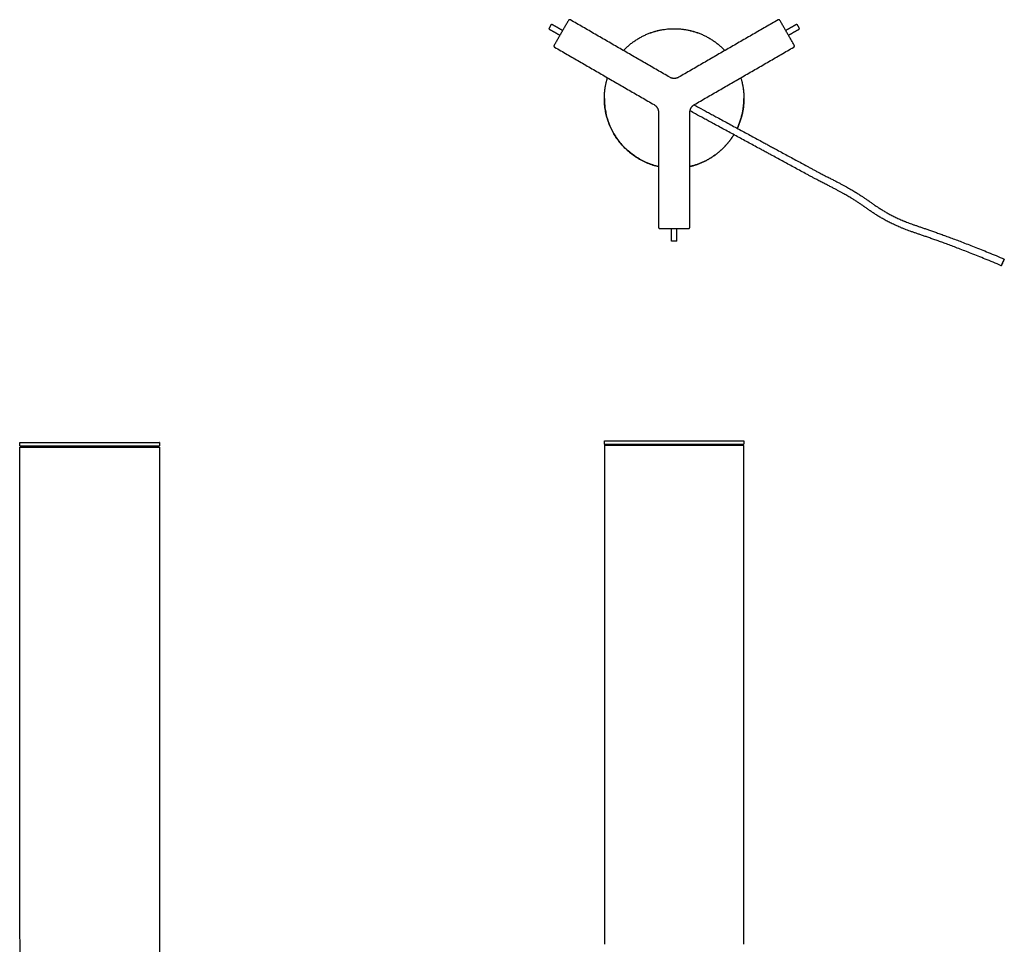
# Model space of a CAD drawing. Header units: millimetres. Extents: x -676 to 694, y -469 to 716.
# Tile 5 of 10: x -670 to 36, y 53 to 716. Entities that reach past the tile are written whole.
import ezdxf

# ---------------------------------------------------------------- set-up
doc = ezdxf.new("R2010")
doc.units = ezdxf.units.MM
doc.layers.add('Make2D', color=7, linetype='Continuous', true_color=0x000000)
doc.layers.add('Make2D$Visibile$Curve', color=7, linetype='Continuous', true_color=0x000000)

msp = doc.modelspace()

# ---------------------------------------------------------------- linework, layer by layer
at = {"layer": 'Make2D'}
msp.add_lwpolyline([(-251.08, 414.03), (-151.08, 414.03)], dxfattribs=at)
at = {"layer": 'Make2D$Visibile$Curve', "color": 18, "lineweight": -3, "true_color": 0x000000}
for points in [[(-250.05, 410.55), (-250.07, 411.53)], [(-152.09, 411.53), (-152.1, 411.43), (-152.1, 411.32), (-152.1, 411.21), (-152.1, 411.1), (-152.1, 410.99), (-152.11, 410.88), (-152.11, 410.78), (-152.11, 410.67), (-152.11, 410.56), (-152.11, 410.55)]]:
    msp.add_lwpolyline(points, dxfattribs=at)
for points, degree in [([(-276.79, 715.02), (-281.93, 706.12), (-287.07, 697.22)], 2), ([(-204.19, 674.26), (-239.81, 694.82), (-275.43, 715.39)], 2), ([(-126.63, 715.39), (-162.25, 694.82), (-197.87, 674.26)], 2), ([(-114.99, 697.22), (-120.12, 706.12), (-125.26, 715.02)], 2), ([(-290.82, 708.95), (-289.82, 710.68), (-288.82, 712.41)], 2), ([(-289.09, 707.95), (-286.01, 706.17), (-282.93, 704.39)], 2), ([(-287.09, 711.41), (-284.01, 709.63), (-280.93, 707.85)], 2), ([(-121.12, 707.85), (-118.04, 709.63), (-114.96, 711.41)], 2), ([(-119.12, 704.39), (-116.04, 706.17), (-112.96, 707.95)], 2), ([(-113.23, 712.41), (-112.23, 710.68), (-111.23, 708.95)], 2), ([(-286.71, 695.86), (-251.09, 675.29), (-215.47, 654.73)], 2), ([(-186.59, 654.73), (-150.97, 675.29), (-115.35, 695.86)], 2), ([(-212.3, 649.25), (-212.3, 608.12), (-212.3, 566.99)], 2), ([(-189.75, 566.99), (-189.75, 608.12), (-189.75, 649.25)], 2), ([(-98.89, 600.98), (-98.89, 600.98), (-98.89, 600.98), (-98.89, 600.98)], 3), ([(-211.31, 565.99), (-201.03, 565.99), (-190.75, 565.99)], 2), ([(-203.03, 558.88), (-203.03, 562.43), (-203.03, 565.99)], 2), ([(-199.03, 558.88), (-199.03, 562.43), (-199.03, 565.99)], 2), ([(-199.03, 556.88), (-201.03, 556.88), (-203.03, 556.88)], 2), ([(35.54, 544.1), (35.54, 544.1), (35.54, 544.1), (35.54, 544.1)], 3), ([(-669.97, 410.32), (-669.97, 411.57), (-669.97, 412.82)], 2), ([(-669.77, -72.92), (-669.87, 168.21), (-669.97, 409.34)], 2), ([(-668.94, 409.34), (-668.95, 409.83), (-668.96, 410.32)], 2), ([(-570.98, 410.36), (-570.99, 409.87), (-571, 409.38)], 2), ([(-569.97, 412.86), (-569.97, 411.61), (-569.97, 410.36)], 2), ([(-569.97, 409.38), (-569.86, 142.88), (-569.75, -123.62)], 2), ([(-251.08, 411.53), (-251.08, 412.78), (-251.08, 414.03)], 2), ([(-251.08, 410.55), (-251.08, 231.98), (-251.08, 53.4)], 2), ([(-151.08, 414.03), (-151.08, 412.78), (-151.08, 411.53)], 2), ([(-151.08, 53.4), (-151.08, 231.98), (-151.08, 410.55)], 2)]:
    msp.add_open_spline(points, degree=degree, dxfattribs=at)
for points, weights, knots in [([(-275.43, 715.39), (-275.79, 715.59), (-276.19, 715.49), (-276.58, 715.38), (-276.79, 715.02)], [1, 0.924605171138, 1, 0.924604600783, 1], [277.94728, 277.94728, 277.94728, 278.772819, 278.772819, 279.598362, 279.598362, 279.598362]), ([(-125.26, 715.02), (-125.47, 715.38), (-125.87, 715.49), (-126.27, 715.59), (-126.63, 715.39)], [1, 0.924604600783, 1, 0.924605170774, 1], [104.47111, 104.47111, 104.47111, 105.296653, 105.296653, 106.122192, 106.122192, 106.122192]), ([(-290.82, 708.95), (-290.82, 708.95), (-290.37, 708.68), (-289.85, 708.39), (-289.09, 707.95)], [0.98375974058, 0.924408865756, 1, 0.915311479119, 1], [-95.864855, -95.864855, -95.864855, -94.293879, -94.293879, -92.533837, -92.533837, -92.533837]), ([(-288.82, 712.41), (-288.82, 712.41), (-288.37, 712.15), (-287.85, 711.85), (-287.09, 711.41)], [0.98375974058, 0.924408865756, 1, 0.915311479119, 1], [-95.864855, -95.864855, -95.864855, -94.293879, -94.293879, -92.533837, -92.533837, -92.533837]), ([(-237.41, 693.43), (-222.61, 709.1), (-201.06, 709.1), (-179.49, 709.1), (-164.69, 693.41)], [0.853725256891, 0.848536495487, 1, 0.84841596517, 0.853733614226], [116.464436, 116.464436, 116.464436, 157.079633, 157.079633, 197.72715, 197.72715, 197.72715]), ([(-237.4, 693.43), (-222.61, 709.09), (-201.06, 709.09), (-179.49, 709.09), (-164.69, 693.41)], [0.853725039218, 0.848539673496, 1, 0.848419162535, 0.853733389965], [116.465288, 116.465288, 116.465288, 157.079633, 157.079633, 197.726293, 197.726293, 197.726293]), ([(-114.96, 711.41), (-114.2, 711.85), (-113.69, 712.15), (-113.23, 712.41), (-113.23, 712.41)], [1, 0.915311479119, 1, 0.924408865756, 0.98375974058], [-523.428151, -523.428151, -523.428151, -521.668109, -521.668109, -520.097133, -520.097133, -520.097133]), ([(-112.96, 707.95), (-112.2, 708.39), (-111.69, 708.68), (-111.23, 708.95), (-111.23, 708.95)], [1, 0.915311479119, 1, 0.924408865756, 0.98375974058], [-523.428151, -523.428151, -523.428151, -521.668109, -521.668109, -520.097133, -520.097133, -520.097133]), ([(-287.07, 697.22), (-287.28, 696.86), (-287.17, 696.46), (-287.06, 696.06), (-286.71, 695.86)], [1, 0.924604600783, 1, 0.924605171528, 1], [300.157225, 300.157225, 300.157225, 300.982768, 300.982768, 301.808307, 301.808307, 301.808307]), ([(-115.35, 695.86), (-114.99, 696.06), (-114.89, 696.46), (-114.78, 696.86), (-114.99, 697.22)], [1, 0.924605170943, 1, 0.924604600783, 1], [82.261165, 82.261165, 82.261165, 83.086704, 83.086704, 83.912247, 83.912247, 83.912247]), ([(-212.3, 610.37), (-251.06, 619.32), (-251.06, 659.09), (-251.06, 666.7), (-248.8, 673.97)], [0.923762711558, 0.752153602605, 1, 0.940693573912, 0.905404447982], [12.079382, 12.079382, 12.079382, 78.539816, 78.539816, 94.442936, 94.442936, 94.442936]), ([(-153.32, 673.94), (-151.06, 666.69), (-151.06, 659.09), (-151.06, 647.9), (-155.84, 637.77)], [0.905556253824, 0.9408210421, 1, 0.915102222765, 0.879421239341], [219.75051, 219.75051, 219.75051, 235.619449, 235.619449, 258.384933, 258.384933, 258.384933]), ([(-212.3, 566.99), (-212.3, 566.57), (-212.01, 566.28), (-211.72, 565.99), (-211.31, 565.99)], [1, 0.924605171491, 1, 0.924604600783, 1], [473.633395, 473.633395, 473.633395, 474.458934, 474.458934, 475.284477, 475.284477, 475.284477]), ([(-190.75, 565.99), (-190.33, 565.99), (-190.04, 566.28), (-189.75, 566.57), (-189.75, 566.99)], [1, 0.924604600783, 1, 0.924605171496, 1], [495.84334, 495.84334, 495.84334, 496.668883, 496.668883, 497.494422, 497.494422, 497.494422]), ([(-203.03, 556.88), (-203.03, 556.88), (-203.03, 557.4), (-203.03, 558), (-203.03, 558.88)], [0.98375974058, 0.924408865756, 1, 0.915311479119, 1], [-95.864855, -95.864855, -95.864855, -94.293879, -94.293879, -92.533837, -92.533837, -92.533837]), ([(-199.03, 556.88), (-199.03, 556.88), (-199.03, 557.4), (-199.03, 558), (-199.03, 558.88)], [0.98375974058, 0.924408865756, 1, 0.915311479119, 1], [-95.864855, -95.864855, -95.864855, -94.293879, -94.293879, -92.533837, -92.533837, -92.533837]), ([(-669.97, 412.82), (-669.97, 412.82), (-619.97, 412.84), (-569.97, 412.86), (-569.97, 412.86)], [1, 0.707106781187, 1, 0.707106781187, 1], [157.079633, 157.079633, 157.079633, 235.619449, 235.619449, 314.159265, 314.159265, 314.159265]), ([(-669.97, 410.32), (-669.97, 410.32), (-619.97, 410.34), (-569.97, 410.36), (-569.97, 410.36)], [1, 0.707106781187, 1, 0.707106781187, 1], [157.079633, 157.079633, 157.079633, 235.619449, 235.619449, 314.159265, 314.159265, 314.159265]), ([(-251.08, 411.53), (-251.08, 411.51), (-201.08, 411.51), (-151.08, 411.51), (-151.08, 411.53)], [1, 0.707106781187, 1, 0.707106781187, 1], [78.539816, 78.539816, 78.539816, 157.079633, 157.079633, 235.619449, 235.619449, 235.619449]), ([(-151.08, 410.55), (-151.12, 410.53), (-201.08, 410.53), (-251.08, 410.53), (-251.08, 410.55)], [0.999669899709, 0.707271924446, 1, 0.707106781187, 1], [0.056383, 0.056383, 0.056383, 100, 100, 200, 200, 200])]:
    msp.add_rational_spline(points, weights, degree=2, knots=knots, dxfattribs=at)
for points, weights in [([(-251.06, 659.1), (-251.06, 666.7), (-248.8, 673.97)], [1, 0.940696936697, 0.905408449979]), ([(-197.87, 674.26), (-201.03, 672.43), (-204.19, 674.26)], [1, 0.866025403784, 1]), ([(-153.31, 673.94), (-151.06, 666.69), (-151.06, 659.1)], [0.905560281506, 0.940824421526, 1]), ([(-212.3, 610.38), (-251.06, 619.32), (-251.06, 659.09)], [0.923762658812, 0.752156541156, 0.999991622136]), ([(-251.06, 659.09), (-251.06, 619.32), (-212.3, 610.38)], [0.999988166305, 0.752157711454, 0.923762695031]), ([(-151.06, 659.09), (-151.06, 647.9), (-155.84, 637.77)], [0.999991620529, 0.915097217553, 0.87941851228]), ([(-155.84, 637.77), (-151.06, 647.9), (-151.06, 659.09)], [0.879417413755, 0.915096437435, 0.999994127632]), ([(-215.47, 654.73), (-212.3, 652.9), (-212.3, 649.25)], [1, 0.866025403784, 1]), ([(-189.75, 649.25), (-189.75, 652.9), (-186.59, 654.73)], [1, 0.866025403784, 1]), ([(-189.75, 610.39), (-169.22, 615.16), (-158.3, 633.19)], [0.923402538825, 0.824031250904, 0.866031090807]), ([(-158.3, 633.19), (-169.22, 615.16), (-189.75, 610.39)], [0.866031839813, 0.824030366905, 0.923402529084]), ([(-158.3, 633.18), (-169.22, 615.16), (-189.75, 610.39)], [0.866033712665, 0.824028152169, 0.923402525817]), ([(-669.97, 409.34), (-669.97, 409.34), (-619.97, 409.36)], [1, 0.707106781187, 1]), ([(-619.97, 409.36), (-569.97, 409.38), (-569.97, 409.38)], [1, 0.707106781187, 1]), ([(-250.05, 410.56), (-251.08, 410.56), (-251.08, 410.55)], [0.93019570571, 0.959496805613, 1]), ([(-151.08, 410.55), (-151.08, 410.56), (-152.11, 410.56)], [1, 0.959497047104, 0.930196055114]), ([(-151.08, 410.55), (-151.08, 410.55), (-151.08, 410.55)], [0.999669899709, 0.999834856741, 1])]:
    msp.add_rational_spline(points, weights, degree=2, dxfattribs=at)
for points, knots in [([(-173.62, 641.49), (-174.64, 642.05), (-175.67, 642.6), (-177.72, 643.71), (-178.74, 644.26), (-179.76, 644.82), (-181.77, 645.91), (-183.79, 647), (-185.81, 648.1), (-187.1, 648.8), (-188.39, 649.49), (-189.68, 650.2)], [0, 0, 0, 0, 3.500702, 3.500702, 6.983284, 6.983284, 6.983284, 13.865452, 13.865452, 13.865452, 18.274734, 18.274734, 18.274734, 18.274734]), ([(-186.84, 654.57), (-185.67, 653.94), (-184.5, 653.3), (-183.33, 652.67), (-181.31, 651.57), (-179.29, 650.48), (-177.28, 649.39), (-176.26, 648.84), (-175.24, 648.28), (-173.19, 647.17), (-172.17, 646.62), (-171.14, 646.06)], [9.141245, 9.141245, 9.141245, 9.141245, 13.14349, 13.14349, 13.14349, 20.023062, 20.023062, 20.023062, 23.505069, 23.505069, 27.006675, 27.006675, 27.006675, 27.006675]), ([(-171.14, 646.06), (-168.31, 644.53), (-165.48, 642.99), (-162.65, 641.46), (-159.82, 639.92), (-156.99, 638.39), (-154.18, 636.87), (-151.36, 635.34), (-148.55, 633.82), (-145.77, 632.31), (-142.98, 630.8), (-140.22, 629.3), (-137.47, 627.81), (-137.01, 627.56), (-136.55, 627.31), (-135.18, 626.57), (-134.27, 626.07), (-132.9, 625.33), (-132.44, 625.08), (-131.08, 624.34), (-130.17, 623.85), (-126.56, 621.89), (-123.83, 620.41), (-121.09, 618.93), (-118.39, 617.47), (-115.66, 615.99), (-112.91, 614.49), (-110.19, 613.02), (-107.45, 611.54), (-104.71, 610.05)], [0, 0, 0, 0, 9.663913, 9.663913, 9.663913, 19.379142, 19.379142, 19.379142, 29.14583, 29.14583, 29.14583, 38.947959, 38.947959, 38.947959, 40.58556, 40.58556, 43.856967, 43.856967, 45.489742, 45.489742, 48.74613, 48.74613, 58.38301, 58.38301, 58.38301, 67.864237, 67.864237, 67.864237, 77.225503, 77.225503, 77.225503, 77.225503]), ([(-107.19, 605.48), (-109.93, 606.96), (-112.67, 608.45), (-115.39, 609.92), (-118.14, 611.42), (-120.87, 612.9), (-123.57, 614.36), (-126.31, 615.84), (-129.04, 617.32), (-132.65, 619.28), (-133.56, 619.77), (-134.92, 620.51), (-135.38, 620.76), (-136.75, 621.5), (-137.66, 622), (-139.03, 622.74), (-139.49, 622.99), (-139.95, 623.24), (-142.7, 624.73), (-145.46, 626.23), (-148.25, 627.74), (-151.03, 629.25), (-153.84, 630.77), (-156.66, 632.3), (-159.47, 633.82), (-162.3, 635.35), (-165.13, 636.89), (-167.96, 638.42), (-170.79, 639.96), (-173.62, 641.49)], [0, 0, 0, 0, 9.362538, 9.362538, 9.362538, 18.844856, 18.844856, 18.844856, 28.482306, 28.482306, 31.738653, 31.738653, 33.371404, 33.371404, 36.642777, 36.642777, 38.280376, 38.280376, 38.280376, 48.082187, 48.082187, 48.082187, 57.847753, 57.847753, 57.847753, 67.562236, 67.562236, 67.562236, 77.225588, 77.225588, 77.225588, 77.225588]), ([(-104.71, 610.05), (-104.01, 609.67), (-103.31, 609.29), (-101.92, 608.53), (-101.22, 608.16), (-100.52, 607.78), (-99.83, 607.4), (-99.13, 607.03), (-97.76, 606.28), (-97.09, 605.92), (-96.41, 605.55)], [0, 0, 0, 0, 2.384831, 2.384831, 4.763054, 4.763054, 4.763054, 7.134096, 7.134096, 9.434972, 9.434972, 9.434972, 9.434972]), ([(-98.89, 600.98), (-99.57, 601.35), (-100.24, 601.71), (-101.61, 602.45), (-102.31, 602.83), (-103, 603.21), (-103.7, 603.59), (-104.39, 603.96), (-105.79, 604.72), (-106.49, 605.1), (-107.19, 605.48)], [0.059104, 0.059104, 0.059104, 0.059104, 2.359948, 2.359948, 4.731022, 4.731022, 4.731022, 7.109122, 7.109122, 9.494136, 9.494136, 9.494136, 9.494136]), ([(33.36, 539.38), (31.4, 540.2), (29.43, 541.02), (27.46, 541.83), (25.61, 542.6), (23.76, 543.36), (21.91, 544.11), (18.54, 545.48), (15.16, 546.84), (11.78, 548.18), (8.81, 549.35), (5.84, 550.51), (2.85, 551.64), (0.25, 552.64), (-2.36, 553.62), (-4.98, 554.59), (-6.16, 555.03), (-7.34, 555.46), (-8.52, 555.89), (-9.62, 556.29), (-10.73, 556.69), (-11.83, 557.09), (-12.87, 557.46), (-13.9, 557.82), (-14.93, 558.19), (-15.9, 558.53), (-16.86, 558.87), (-17.83, 559.21), (-18.74, 559.52), (-19.64, 559.84), (-20.55, 560.15), (-21.39, 560.45), (-22.24, 560.74), (-23.09, 561.03), (-23.89, 561.31), (-24.68, 561.58), (-25.48, 561.85), (-26.23, 562.11), (-26.98, 562.37), (-27.73, 562.63), (-28.44, 562.88), (-29.15, 563.12), (-29.85, 563.37), (-30.53, 563.61), (-31.2, 563.84), (-31.87, 564.08), (-32.51, 564.31), (-33.15, 564.54), (-33.79, 564.78), (-34.4, 565), (-35.02, 565.23), (-35.63, 565.47), (-36.22, 565.69), (-36.81, 565.92), (-37.4, 566.15), (-37.69, 566.27), (-37.98, 566.38), (-38.27, 566.5), (-38.55, 566.62), (-38.84, 566.73), (-39.12, 566.85), (-40.22, 567.31), (-41.32, 567.78), (-42.4, 568.28), (-43.44, 568.75), (-44.46, 569.23), (-45.48, 569.73), (-46.46, 570.21), (-47.42, 570.71), (-48.38, 571.21), (-49.3, 571.7), (-50.2, 572.2), (-51.1, 572.71), (-51.96, 573.19), (-52.82, 573.69), (-53.67, 574.2), (-54.48, 574.69), (-55.28, 575.18), (-56.08, 575.69), (-56.85, 576.17), (-57.61, 576.66), (-58.36, 577.16), (-59.08, 577.64), (-59.8, 578.12), (-60.52, 578.61), (-61.2, 579.07), (-61.89, 579.54), (-62.57, 580.02), (-63.22, 580.47), (-63.87, 580.92), (-64.52, 581.38), (-64.68, 581.49), (-64.83, 581.6), (-64.99, 581.71), (-65.07, 581.77), (-65.15, 581.82), (-65.23, 581.87), (-65.3, 581.93), (-65.38, 581.98), (-65.46, 582.04), (-65.77, 582.26), (-66.08, 582.47), (-66.39, 582.69), (-66.69, 582.9), (-67, 583.11), (-67.31, 583.32), (-67.62, 583.54), (-67.92, 583.75), (-68.23, 583.96), (-68.55, 584.17), (-68.86, 584.39), (-69.18, 584.6), (-69.5, 584.81), (-69.82, 585.03), (-70.15, 585.24), (-70.48, 585.46), (-70.82, 585.68), (-71.16, 585.9), (-71.51, 586.13), (-71.86, 586.36), (-72.22, 586.58), (-72.59, 586.82), (-72.97, 587.05), (-73.35, 587.28), (-73.61, 587.45), (-73.88, 587.61), (-74.15, 587.77), (-74.28, 587.85), (-74.41, 587.93), (-74.55, 588.01), (-74.97, 588.27), (-75.4, 588.53), (-75.84, 588.78), (-76.29, 589.05), (-76.76, 589.32), (-77.22, 589.59), (-77.72, 589.87), (-78.21, 590.16), (-78.72, 590.44), (-79.25, 590.74), (-79.79, 591.04), (-80.33, 591.34), (-80.91, 591.66), (-81.49, 591.98), (-82.08, 592.3), (-82.7, 592.64), (-83.33, 592.98), (-83.96, 593.32), (-84.64, 593.68), (-85.32, 594.05), (-86.01, 594.41), (-86.74, 594.79), (-87.47, 595.18), (-88.21, 595.56), (-89, 595.97), (-89.8, 596.38), (-90.59, 596.79), (-91.45, 597.23), (-92.3, 597.67), (-93.16, 598.1), (-94.08, 598.57), (-95, 599.03), (-95.92, 599.5), (-96.91, 599.99), (-97.9, 600.49), (-98.89, 600.98)], [0, 0, 0, 0, 6.390164, 6.390164, 6.390164, 12.393833, 12.393833, 12.393833, 23.309882, 23.309882, 23.309882, 32.883736, 32.883736, 32.883736, 41.251162, 41.251162, 41.251162, 45.025016, 45.025016, 45.025016, 48.548156, 48.548156, 48.548156, 51.837773, 51.837773, 51.837773, 54.911026, 54.911026, 54.911026, 57.785004, 57.785004, 57.785004, 60.476886, 60.476886, 60.476886, 63.004127, 63.004127, 63.004127, 65.384116, 65.384116, 65.384116, 67.633956, 67.633956, 67.633956, 69.771058, 69.771058, 69.771058, 71.812739, 71.812739, 71.812739, 73.77629, 73.77629, 73.77629, 75.678491, 75.678491, 75.678491, 76.611526, 76.611526, 76.611526, 77.53361, 77.53361, 77.53361, 81.111478, 81.111478, 81.111478, 84.521419, 84.521419, 84.521419, 87.774111, 87.774111, 87.774111, 90.879557, 90.879557, 90.879557, 93.847385, 93.847385, 93.847385, 96.686432, 96.686432, 96.686432, 99.405082, 99.405082, 99.405082, 102.011504, 102.011504, 102.011504, 104.51435, 104.51435, 104.51435, 106.922728, 106.922728, 106.922728, 107.511145, 107.511145, 107.511145, 107.803282, 107.803282, 107.803282, 108.094411, 108.094411, 108.094411, 109.249793, 109.249793, 109.249793, 110.399569, 110.399569, 110.399569, 111.555203, 111.555203, 111.555203, 112.728073, 112.728073, 112.728073, 113.930668, 113.930668, 113.930668, 115.174127, 115.174127, 115.174127, 116.470473, 116.470473, 116.470473, 117.831935, 117.831935, 117.831935, 118.793591, 118.793591, 118.793591, 119.270397, 119.270397, 119.270397, 120.798152, 120.798152, 120.798152, 122.427088, 122.427088, 122.427088, 124.169734, 124.169734, 124.169734, 126.038281, 126.038281, 126.038281, 128.044918, 128.044918, 128.044918, 130.202345, 130.202345, 130.202345, 132.522603, 132.522603, 132.522603, 135.018368, 135.018368, 135.018368, 137.701623, 137.701623, 137.701623, 140.585732, 140.585732, 140.585732, 143.682172, 143.682172, 143.682172, 147.004356, 147.004356, 147.004356, 147.004356]), ([(-96.41, 605.55), (-95.42, 605.06), (-94.42, 604.56), (-93.43, 604.06), (-92.5, 603.59), (-91.57, 603.12), (-90.64, 602.65), (-89.78, 602.21), (-88.92, 601.77), (-88.06, 601.33), (-87.25, 600.92), (-86.45, 600.5), (-85.65, 600.09), (-84.91, 599.7), (-84.16, 599.31), (-83.42, 598.92), (-82.73, 598.55), (-82.04, 598.19), (-81.35, 597.82), (-80.71, 597.47), (-80.07, 597.13), (-79.43, 596.78), (-78.84, 596.45), (-78.24, 596.13), (-77.65, 595.8), (-77.1, 595.49), (-76.55, 595.19), (-76, 594.88), (-75.49, 594.59), (-74.98, 594.29), (-74.47, 594), (-73.99, 593.72), (-73.51, 593.45), (-73.04, 593.17), (-72.6, 592.9), (-72.15, 592.64), (-71.71, 592.37), (-71.68, 592.35), (-71.64, 592.33), (-71.61, 592.31), (-71.57, 592.29), (-71.54, 592.27), (-71.5, 592.25), (-71.47, 592.22), (-71.43, 592.2), (-71.4, 592.18), (-71.36, 592.16), (-71.33, 592.14), (-71.3, 592.12), (-71.26, 592.1), (-71.23, 592.08), (-71.19, 592.06), (-71.16, 592.03), (-71.12, 592.01), (-71.09, 591.99), (-71.05, 591.97), (-71.02, 591.95), (-70.98, 591.93), (-70.95, 591.91), (-70.91, 591.89), (-70.88, 591.87)], [0, 0, 0, 0, 3.341992, 3.341992, 3.341992, 6.460399, 6.460399, 6.460399, 9.368857, 9.368857, 9.368857, 12.079057, 12.079057, 12.079057, 14.604586, 14.604586, 14.604586, 16.957617, 16.957617, 16.957617, 19.150987, 19.150987, 19.150987, 21.196818, 21.196818, 21.196818, 23.107806, 23.107806, 23.107806, 24.895989, 24.895989, 24.895989, 26.573219, 26.573219, 26.573219, 28.151468, 28.151468, 28.151468, 29.151468, 29.151468, 29.151468, 30.151468, 30.151468, 30.151468, 31.151468, 31.151468, 31.151468, 32.151468, 32.151468, 32.151468, 33.151468, 33.151468, 33.151468, 34.151468, 34.151468, 34.151468, 35.151468, 35.151468, 35.151468, 36.151468, 36.151468, 36.151468, 36.151468]), ([(-70.78, 591.8), (-70.68, 591.75), (-70.58, 591.68), (-70.47, 591.61), (-70.07, 591.37), (-69.68, 591.12), (-69.3, 590.88), (-68.93, 590.65), (-68.56, 590.41), (-68.19, 590.17), (-67.84, 589.94), (-67.49, 589.72), (-67.14, 589.49), (-66.8, 589.26), (-66.47, 589.04), (-66.13, 588.81), (-65.81, 588.59), (-65.48, 588.37), (-65.16, 588.15), (-64.84, 587.94), (-64.52, 587.72), (-64.21, 587.5), (-63.9, 587.28), (-63.58, 587.07), (-63.27, 586.85), (-62.96, 586.63), (-62.65, 586.41), (-62.33, 586.19), (-62.26, 586.14), (-62.18, 586.08), (-62.1, 586.03), (-62.02, 585.97), (-61.94, 585.92), (-61.86, 585.86), (-61.71, 585.75), (-61.55, 585.64), (-61.39, 585.53), (-60.75, 585.08), (-60.1, 584.63), (-59.46, 584.18), (-58.79, 583.72), (-58.12, 583.26), (-57.45, 582.8), (-56.75, 582.33), (-56.06, 581.87), (-55.35, 581.4), (-54.63, 580.93), (-53.89, 580.45), (-53.16, 579.99), (-52.39, 579.51), (-51.62, 579.03), (-50.84, 578.57), (-50.03, 578.08), (-49.21, 577.61), (-48.39, 577.14), (-47.53, 576.66), (-46.66, 576.18), (-45.79, 575.72), (-44.88, 575.24), (-43.96, 574.77), (-43.03, 574.32), (-42.06, 573.84), (-41.08, 573.38), (-40.09, 572.94), (-39.06, 572.47), (-38.01, 572.02), (-36.96, 571.58), (-36.69, 571.47), (-36.42, 571.36), (-36.15, 571.25), (-35.87, 571.14), (-35.6, 571.03), (-35.32, 570.92), (-34.75, 570.7), (-34.18, 570.48), (-33.61, 570.26), (-33.02, 570.04), (-32.43, 569.81), (-31.83, 569.6), (-31.2, 569.37), (-30.58, 569.14), (-29.95, 568.92), (-29.29, 568.68), (-28.63, 568.45), (-27.97, 568.22), (-27.26, 567.97), (-26.56, 567.73), (-25.86, 567.48), (-25.11, 567.22), (-24.36, 566.97), (-23.62, 566.71), (-22.82, 566.43), (-22.02, 566.16), (-21.23, 565.89), (-20.38, 565.59), (-19.52, 565.3), (-18.67, 565), (-17.76, 564.69), (-16.86, 564.37), (-15.95, 564.05), (-14.97, 563.71), (-14, 563.37), (-13.03, 563.03), (-11.99, 562.66), (-10.95, 562.29), (-9.91, 561.92), (-8.8, 561.52), (-7.68, 561.12), (-6.57, 560.71), (-5.38, 560.28), (-4.19, 559.84), (-3.01, 559.4), (-0.37, 558.43), (2.26, 557.44), (4.88, 556.43), (7.88, 555.29), (10.87, 554.12), (13.85, 552.94), (17.26, 551.6), (20.65, 550.24), (24.04, 548.86), (25.9, 548.1), (27.76, 547.33), (29.61, 546.57), (31.59, 545.75), (33.57, 544.93), (35.54, 544.1)], [0.24844, 0.24844, 0.24844, 0.24844, 0.621191, 0.621191, 0.621191, 2.034746, 2.034746, 2.034746, 3.382017, 3.382017, 3.382017, 4.673608, 4.673608, 4.673608, 5.91978, 5.91978, 5.91978, 7.129896, 7.129896, 7.129896, 8.314902, 8.314902, 8.314902, 9.484959, 9.484959, 9.484959, 10.650825, 10.650825, 10.650825, 10.943017, 10.943017, 10.943017, 11.235621, 11.235621, 11.235621, 11.823411, 11.823411, 11.823411, 14.209557, 14.209557, 14.209557, 16.661099, 16.661099, 16.661099, 19.190552, 19.190552, 19.190552, 21.810008, 21.810008, 21.810008, 24.531027, 24.531027, 24.531027, 27.365255, 27.365255, 27.365255, 30.324629, 30.324629, 30.324629, 33.421665, 33.421665, 33.421665, 36.669053, 36.669053, 36.669053, 40.079904, 40.079904, 40.079904, 40.959819, 40.959819, 40.959819, 41.851391, 41.851391, 41.851391, 43.680583, 43.680583, 43.680583, 45.585554, 45.585554, 45.585554, 47.582857, 47.582857, 47.582857, 49.688969, 49.688969, 49.688969, 51.91995, 51.91995, 51.91995, 54.291704, 54.291704, 54.291704, 56.819739, 56.819739, 56.819739, 59.519867, 59.519867, 59.519867, 62.408084, 62.408084, 62.408084, 65.500255, 65.500255, 65.500255, 68.81233, 68.81233, 68.81233, 72.360507, 72.360507, 72.360507, 76.161185, 76.161185, 76.161185, 84.585098, 84.585098, 84.585098, 94.216331, 94.216331, 94.216331, 105.18837, 105.18837, 105.18837, 111.219089, 111.219089, 111.219089, 117.635539, 117.635539, 117.635539, 117.635539]), ([(35.54, 544.1), (35.54, 544.1), (35.53, 544.08), (35.52, 544.06), (35.5, 544.01), (35.45, 543.91), (35.39, 543.78), (35.33, 543.65), (35.25, 543.47), (35.16, 543.27), (35.07, 543.07), (34.96, 542.84), (34.85, 542.59), (34.74, 542.35), (34.61, 542.08), (34.49, 541.82), (34.37, 541.55), (34.25, 541.28), (34.13, 541.03), (34.01, 540.78), (33.9, 540.54), (33.8, 540.33), (33.71, 540.11), (33.62, 539.93), (33.55, 539.78), (33.48, 539.63), (33.43, 539.52), (33.4, 539.45), (33.37, 539.4), (33.36, 539.38), (33.36, 539.38), (33.36, 539.38), (33.36, 539.38), (33.36, 539.38)], [0.021882, 0.021882, 0.021882, 0.021882, 0.506561, 0.506561, 0.506561, 1.38783, 1.38783, 1.38783, 2.269095, 2.269095, 2.269095, 3.150358, 3.150358, 3.150358, 4.031621, 4.031621, 4.031621, 4.912887, 4.912887, 4.912887, 5.794155, 5.794155, 5.794155, 6.675427, 6.675427, 6.675427, 7.556701, 7.556701, 7.556701, 8.203406, 8.203406, 8.203406, 8.227719, 8.227719, 8.227719, 8.227719]), ([(33.36, 539.38), (33.36, 539.38), (33.36, 539.38), (33.36, 539.38), (33.37, 539.4), (33.4, 539.47), (33.45, 539.58), (33.5, 539.69), (33.57, 539.84), (33.65, 540.02), (33.74, 540.2), (33.84, 540.42), (33.94, 540.65), (34.05, 540.89), (34.17, 541.15), (34.29, 541.41), (34.41, 541.67), (34.54, 541.94), (34.66, 542.2), (34.78, 542.46), (34.89, 542.71), (35, 542.94), (35.1, 543.17), (35.2, 543.38), (35.28, 543.55), (35.36, 543.72), (35.42, 543.85), (35.47, 543.95), (35.51, 544.04), (35.54, 544.1), (35.54, 544.1)], [8.227719, 8.227719, 8.227719, 8.227719, 8.43554, 8.43554, 8.43554, 9.316811, 9.316811, 9.316811, 10.198077, 10.198077, 10.198077, 11.07934, 11.07934, 11.07934, 11.960602, 11.960602, 11.960602, 12.841866, 12.841866, 12.841866, 13.723134, 13.723134, 13.723134, 14.604406, 14.604406, 14.604406, 15.48568, 15.48568, 15.48568, 16.409207, 16.409207, 16.409207, 16.409207])]:
    msp.add_open_spline(points, degree=3, knots=knots, dxfattribs=at)

doc.saveas('drawing.dxf')
